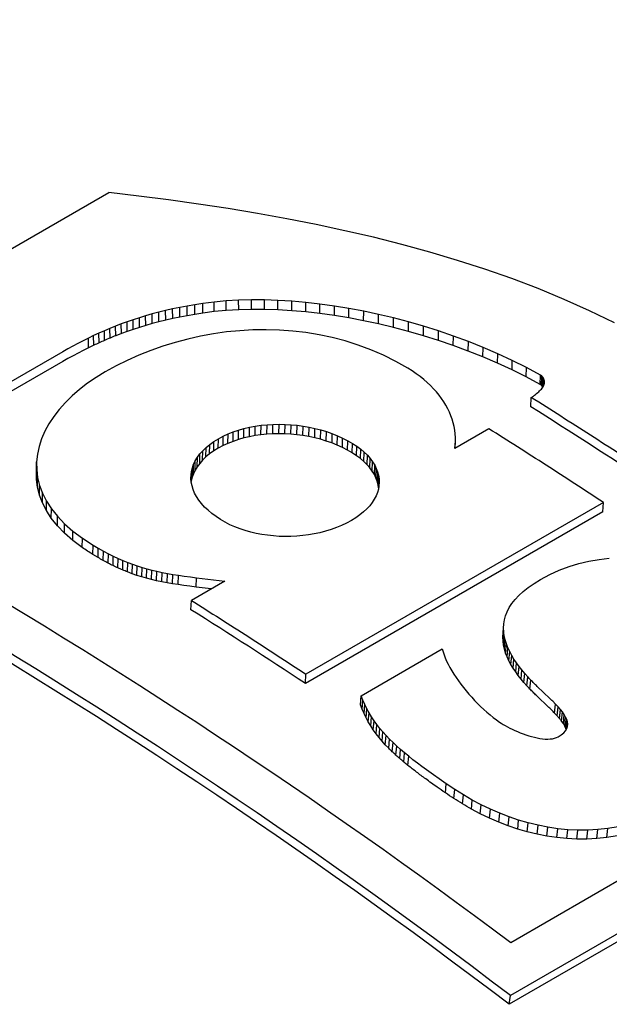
# Model space of a CAD drawing. Header units: millimetres. Extents: x 8 to 564, y 12 to 489.
# Tile 48 of 81: x 478.29 to 480.8, y 210.88 to 215.08. Entities that reach past the tile are written whole.
import ezdxf

# ---------------------------------------------------------------- set-up
doc = ezdxf.new("R2010")
doc.units = ezdxf.units.MM

msp = doc.modelspace()

# ---------------------------------------------------------------- linework, layer by layer
at = {"color": 7, "linetype": 'Continuous', "lineweight": 30}
for p, q in [((477.3399, 213.5729), (478.6685, 214.3399)), ((478.7961, 214.3248), (478.6685, 214.3399)), ((478.9235, 214.3085), (478.7961, 214.3248)), ((479.0504, 214.2908), (478.9235, 214.3085)), ((479.1769, 214.2715), (479.0504, 214.2908)), ((479.3028, 214.2507), (479.1769, 214.2715)), ((479.4278, 214.2282), (479.3028, 214.2507)), ((479.552, 214.2038), (479.4278, 214.2282)), ((479.6752, 214.1775), (479.552, 214.2038)), ((485.7041, 214.2129), (480.3815, 211.1403)), ((479.7973, 214.1492), (479.6752, 214.1775)), ((486.0456, 214.1856), (480.3801, 210.915)), ((479.918, 214.1187), (479.7973, 214.1492)), ((480.0374, 214.086), (479.918, 214.1187)), ((486.0404, 214.1482), (480.3749, 210.8776)), ((480.1553, 214.0509), (480.0374, 214.086)), ((480.2715, 214.0133), (480.1553, 214.0509)), ((480.3859, 213.9731), (480.2715, 214.0133)), ((480.4985, 213.9303), (480.3859, 213.9731)), ((480.609, 213.8846), (480.4985, 213.9303)), ((479.0354, 213.8616), (479.0028, 213.8559)), ((479.0689, 213.8668), (479.0354, 213.8616)), ((479.0357, 213.8206), (479.0354, 213.8616)), ((479.1181, 213.8732), (479.0689, 213.8668)), ((479.0692, 213.8258), (479.0689, 213.8668)), ((479.1691, 213.8778), (479.1181, 213.8732)), ((479.1184, 213.8322), (479.1181, 213.8732)), ((479.222, 213.8809), (479.1691, 213.8778)), ((479.1694, 213.8369), (479.1691, 213.8778)), ((479.2764, 213.8823), (479.222, 213.8809)), ((479.2222, 213.8399), (479.222, 213.8809)), ((479.3324, 213.882), (479.2764, 213.8823)), ((479.2766, 213.8414), (479.2764, 213.8823)), ((479.3897, 213.8802), (479.3324, 213.882)), ((479.3325, 213.8412), (479.3324, 213.882)), ((479.4483, 213.8766), (479.3897, 213.8802)), ((479.3898, 213.8393), (479.3897, 213.8802)), ((479.508, 213.8714), (479.4483, 213.8766)), ((479.4483, 213.8358), (479.4483, 213.8766)), ((479.5079, 213.8306), (479.508, 213.8714)), ((479.5687, 213.8646), (479.508, 213.8714)), ((479.5685, 213.8238), (479.5687, 213.8646)), ((479.6302, 213.856), (479.5687, 213.8646)), ((480.7173, 213.836), (480.609, 213.8846)), ((478.8258, 213.8143), (478.7989, 213.8062)), ((478.8533, 213.8221), (478.8258, 213.8143)), ((478.8263, 213.7732), (478.8258, 213.8143)), ((478.8816, 213.8296), (478.8533, 213.8221)), ((478.8538, 213.7811), (478.8533, 213.8221)), ((478.9107, 213.8368), (478.8816, 213.8296)), ((478.8821, 213.7885), (478.8816, 213.8296)), ((478.9405, 213.8435), (478.9107, 213.8367)), ((478.9111, 213.7957), (478.9107, 213.8368)), ((478.9712, 213.8499), (478.9405, 213.8435)), ((478.9409, 213.8025), (478.9405, 213.8435)), ((479.0028, 213.856), (478.9712, 213.8499)), ((478.9716, 213.8089), (478.9712, 213.8499)), ((479.0032, 213.8149), (478.9716, 213.8089)), ((479.0032, 213.8149), (479.0028, 213.856)), ((479.0357, 213.8206), (479.0032, 213.8149)), ((479.0692, 213.8258), (479.0357, 213.8206)), ((479.1184, 213.8322), (479.0692, 213.8258)), ((479.1694, 213.8369), (479.1184, 213.8322)), ((479.2222, 213.8399), (479.1694, 213.8369)), ((479.2766, 213.8414), (479.2222, 213.8399)), ((479.3325, 213.8412), (479.2766, 213.8414)), ((479.3898, 213.8393), (479.3325, 213.8412)), ((479.4483, 213.8358), (479.3898, 213.8393)), ((479.5079, 213.8306), (479.4483, 213.8358)), ((479.5685, 213.8238), (479.5079, 213.8306)), ((479.63, 213.8153), (479.5685, 213.8238)), ((479.63, 213.8153), (479.6302, 213.856)), ((479.6922, 213.8052), (479.63, 213.8153)), ((479.6924, 213.8459), (479.6302, 213.856)), ((479.6922, 213.8052), (479.6924, 213.8459)), ((479.7553, 213.834), (479.6924, 213.8459)), ((479.7549, 213.7934), (479.7553, 213.834)), ((479.8186, 213.8205), (479.7553, 213.834)), ((479.8182, 213.7799), (479.8186, 213.8205)), ((479.8823, 213.8053), (479.8186, 213.8205)), ((480.8234, 213.7844), (480.7173, 213.836)), ((478.7221, 213.7798), (478.6976, 213.7703)), ((478.7472, 213.7889), (478.7221, 213.7798)), ((478.7226, 213.7386), (478.7221, 213.7798)), ((478.7727, 213.7977), (478.7472, 213.7889)), ((478.7476, 213.7478), (478.7472, 213.7889)), ((478.7989, 213.8062), (478.7727, 213.7977)), ((478.7732, 213.7566), (478.7727, 213.7977)), ((478.7994, 213.7651), (478.7989, 213.8062)), ((478.8263, 213.7732), (478.7994, 213.7651)), ((478.8538, 213.7811), (478.8263, 213.7732)), ((478.8821, 213.7885), (478.8538, 213.7811)), ((478.9111, 213.7957), (478.8821, 213.7885)), ((478.9409, 213.8025), (478.9111, 213.7957)), ((478.9716, 213.8089), (478.9409, 213.8025)), ((479.7549, 213.7934), (479.6922, 213.8052)), ((479.8182, 213.7799), (479.7549, 213.7934)), ((479.8818, 213.7648), (479.8182, 213.7799)), ((479.8818, 213.7648), (479.8823, 213.8053)), ((479.9462, 213.7885), (479.8823, 213.8053)), ((479.9456, 213.748), (479.9462, 213.7885)), ((480.0101, 213.77), (479.9462, 213.7885)), ((478.6269, 213.7404), (478.6041, 213.7298)), ((478.65, 213.7506), (478.6269, 213.7404)), ((478.6274, 213.6992), (478.6269, 213.7404)), ((478.6736, 213.7606), (478.65, 213.7506)), ((478.6506, 213.7095), (478.65, 213.7506)), ((478.6976, 213.7703), (478.6736, 213.7606)), ((478.6741, 213.7195), (478.6736, 213.7606)), ((478.6981, 213.7292), (478.6976, 213.7703)), ((478.7226, 213.7386), (478.6981, 213.7292)), ((478.7476, 213.7478), (478.7226, 213.7386)), ((478.7732, 213.7566), (478.7476, 213.7478)), ((478.7994, 213.7651), (478.7732, 213.7566)), ((479.1149, 213.7375), (479.0599, 213.7274)), ((479.1705, 213.7453), (479.1149, 213.7375)), ((479.2265, 213.7508), (479.1705, 213.7453)), ((479.2828, 213.7541), (479.2265, 213.7508)), ((479.3394, 213.755), (479.2828, 213.7541)), ((479.396, 213.7534), (479.3394, 213.755)), ((479.4526, 213.7494), (479.396, 213.7534)), ((479.5091, 213.7428), (479.4526, 213.7494)), ((479.5654, 213.7336), (479.5091, 213.7428)), ((479.6213, 213.7217), (479.5654, 213.7336)), ((479.9456, 213.748), (479.8818, 213.7648)), ((480.0094, 213.7296), (479.9456, 213.748)), ((480.0094, 213.7296), (480.0101, 213.77)), ((480.074, 213.7498), (480.0101, 213.77)), ((480.0733, 213.7094), (480.074, 213.7498)), ((480.1378, 213.7279), (480.074, 213.7498)), ((478.5374, 213.6966), (478.5156, 213.6851)), ((478.5594, 213.7079), (478.5374, 213.6966)), ((478.5816, 213.719), (478.5594, 213.7079)), ((478.6041, 213.7298), (478.5816, 213.719)), ((478.5821, 213.6779), (478.5816, 213.719)), ((478.6046, 213.6887), (478.6041, 213.7298)), ((478.9519, 213.7011), (478.8992, 213.6848)), ((479.0055, 213.7153), (478.9519, 213.7011)), ((479.0599, 213.7274), (479.0055, 213.7153)), ((479.6767, 213.7071), (479.6213, 213.7217)), ((479.7316, 213.6896), (479.6767, 213.7071)), ((479.7857, 213.6693), (479.7316, 213.6896)), ((480.0733, 213.7094), (480.0094, 213.7296)), ((480.1369, 213.6876), (480.0733, 213.7094)), ((480.1369, 213.6876), (480.1378, 213.7279)), ((480.2012, 213.7044), (480.1378, 213.7279)), ((480.2002, 213.6641), (480.2012, 213.7044)), ((480.2642, 213.6792), (480.2012, 213.7044)), ((478.4726, 213.6612), (477.8435, 213.2988)), ((478.494, 213.6733), (478.4726, 213.6612)), ((478.5156, 213.6851), (478.494, 213.6733)), ((478.538, 213.6555), (478.5162, 213.6439)), ((478.5599, 213.6668), (478.538, 213.6555)), ((478.7969, 213.6464), (478.7476, 213.6244)), ((478.8475, 213.6666), (478.7969, 213.6464)), ((478.8992, 213.6848), (478.8475, 213.6666)), ((479.8391, 213.6461), (479.7857, 213.6693)), ((480.2002, 213.6641), (480.1369, 213.6876)), ((480.2631, 213.639), (480.2002, 213.6641)), ((480.2631, 213.639), (480.2642, 213.6792)), ((480.3266, 213.6523), (480.2642, 213.6792)), ((480.3255, 213.6121), (480.3266, 213.6523)), ((480.3884, 213.6237), (480.3266, 213.6523)), ((478.4731, 213.6201), (477.844, 213.2577)), ((478.4946, 213.6321), (478.4731, 213.6201)), ((478.5162, 213.6439), (478.4946, 213.6321)), ((478.7476, 213.6244), (478.6995, 213.6006)), ((479.8915, 213.6199), (479.8391, 213.6461)), ((479.9429, 213.5906), (479.8915, 213.6199)), ((480.3255, 213.6121), (480.2631, 213.639)), ((480.3871, 213.5836), (480.3255, 213.6121)), ((480.3871, 213.5836), (480.3884, 213.6237)), ((480.4493, 213.5935), (480.3884, 213.6237)), ((478.653, 213.575), (478.6145, 213.5515)), ((478.6995, 213.6006), (478.653, 213.575)), ((479.9611, 213.5791), (479.9429, 213.5906)), ((479.9785, 213.5672), (479.9611, 213.5791)), ((479.9951, 213.555), (479.9785, 213.5672)), ((480.4479, 213.5535), (480.3871, 213.5836)), ((480.4479, 213.5535), (480.4493, 213.5935)), ((480.5092, 213.5616), (480.4493, 213.5935)), ((478.5782, 213.5265), (478.5442, 213.5003)), ((478.6145, 213.5515), (478.5782, 213.5265)), ((480.0107, 213.5425), (479.9951, 213.555)), ((480.0255, 213.5297), (480.0107, 213.5425)), ((480.0395, 213.5166), (480.0255, 213.5297)), ((480.5078, 213.5217), (480.4479, 213.5535)), ((480.5078, 213.5217), (480.5092, 213.5616)), ((480.5139, 213.5572), (480.5092, 213.5616)), ((480.5125, 213.5172), (480.5139, 213.5572)), ((480.5178, 213.5527), (480.5139, 213.5572)), ((480.5163, 213.5128), (480.5178, 213.5527)), ((480.5208, 213.5483), (480.5178, 213.5527)), ((480.5194, 213.512), (480.5208, 213.5483)), ((480.5231, 213.5439), (480.5208, 213.5483)), ((480.522, 213.5169), (480.5231, 213.5439)), ((480.5227, 213.5182), (480.5242, 213.5224)), ((480.5246, 213.5396), (480.5231, 213.5439)), ((480.5239, 213.5216), (480.5246, 213.5396)), ((480.5242, 213.5224), (480.5252, 213.5266)), ((480.5254, 213.5352), (480.5246, 213.5396)), ((480.5251, 213.5261), (480.5254, 213.5352)), ((480.5252, 213.5266), (480.5256, 213.5309)), ((480.5256, 213.5309), (480.5254, 213.5352)), ((478.5442, 213.5003), (478.5127, 213.4729)), ((480.0526, 213.5032), (480.0395, 213.5166)), ((480.0649, 213.4896), (480.0526, 213.5032)), ((480.0763, 213.4757), (480.0649, 213.4896)), ((480.4831, 213.4757), (480.4877, 213.4792)), ((480.4877, 213.4792), (480.4922, 213.4828)), ((480.4922, 213.4828), (480.4966, 213.4865)), ((480.4966, 213.4865), (480.5009, 213.4903)), ((480.5009, 213.4903), (480.5049, 213.4941)), ((480.5049, 213.4941), (480.5087, 213.498)), ((480.5087, 213.498), (480.5122, 213.5019)), ((480.5122, 213.5019), (480.5154, 213.5059)), ((480.5154, 213.5059), (480.5183, 213.51)), ((480.5183, 213.51), (480.5207, 213.5141)), ((480.5207, 213.5141), (480.5227, 213.5182)), ((478.4837, 213.4445), (478.4575, 213.4151)), ((478.5127, 213.4729), (478.4837, 213.4445)), ((480.0868, 213.4616), (480.0763, 213.4757)), ((480.0965, 213.4473), (480.0868, 213.4616)), ((480.1053, 213.4328), (480.0965, 213.4473)), ((480.4678, 213.4257), (480.4693, 213.4655)), ((480.4693, 213.4655), (480.4785, 213.4722)), ((480.4785, 213.4722), (480.4831, 213.4757)), ((478.4575, 213.4151), (478.4341, 213.3848)), ((480.1133, 213.4181), (480.1053, 213.4328)), ((480.1204, 213.4032), (480.1133, 213.4181)), ((480.1266, 213.3882), (480.1204, 213.4032)), ((478.4137, 213.3538), (478.3964, 213.3221)), ((478.4341, 213.3848), (478.4137, 213.3538)), ((480.132, 213.373), (480.1266, 213.3882)), ((480.1365, 213.3578), (480.132, 213.373)), ((480.1401, 213.3424), (480.1365, 213.3578)), ((478.3964, 213.3221), (478.3823, 213.2899)), ((479.1561, 213.3009), (479.1771, 213.3107)), ((479.1765, 213.2702), (479.1771, 213.3107)), ((479.1771, 213.3107), (479.199, 213.3194)), ((479.1983, 213.2789), (479.199, 213.3194)), ((479.199, 213.3194), (479.2216, 213.327)), ((479.2209, 213.2866), (479.2216, 213.327)), ((479.2216, 213.327), (479.2449, 213.3336)), ((479.2442, 213.2932), (479.2449, 213.3336)), ((479.2449, 213.3336), (479.2687, 213.3392)), ((479.268, 213.2988), (479.2687, 213.3392)), ((479.2687, 213.3392), (479.2931, 213.3438)), ((479.2924, 213.3034), (479.2931, 213.3438)), ((479.2931, 213.3438), (479.3179, 213.3473)), ((479.3172, 213.3069), (479.3179, 213.3473)), ((479.3179, 213.3473), (479.3431, 213.3499)), ((479.3423, 213.3095), (479.3431, 213.3499)), ((479.3677, 213.311), (479.3423, 213.3095)), ((479.3431, 213.3499), (479.3685, 213.3514)), ((479.3677, 213.311), (479.3685, 213.3514)), ((479.3933, 213.3116), (479.3677, 213.311)), ((479.3685, 213.3514), (479.3941, 213.3519)), ((479.3933, 213.3116), (479.3941, 213.3519)), ((479.419, 213.3111), (479.3933, 213.3116)), ((479.3941, 213.3519), (479.4198, 213.3514)), ((479.419, 213.3111), (479.4198, 213.3514)), ((479.4448, 213.3096), (479.419, 213.3111)), ((479.4198, 213.3514), (479.4456, 213.35)), ((479.4448, 213.3096), (479.4456, 213.35)), ((479.4456, 213.35), (479.4713, 213.3475)), ((479.4704, 213.3072), (479.4713, 213.3475)), ((479.4713, 213.3475), (479.4969, 213.3441)), ((479.496, 213.3038), (479.4969, 213.3441)), ((479.4969, 213.3441), (479.5222, 213.3396)), ((479.5213, 213.2994), (479.5222, 213.3396)), ((479.5222, 213.3396), (479.5473, 213.3342)), ((479.5463, 213.294), (479.5473, 213.3342)), ((479.5473, 213.3342), (479.572, 213.3279)), ((479.571, 213.2876), (479.572, 213.3279)), ((479.572, 213.3279), (479.5962, 213.3206)), ((479.5952, 213.2803), (479.5962, 213.3206)), ((479.5962, 213.3206), (479.6199, 213.3123)), ((479.6199, 213.3123), (479.6189, 213.2721)), ((479.6199, 213.3123), (479.643, 213.303)), ((480.1429, 213.3269), (480.1401, 213.3424)), ((480.1448, 213.3114), (480.1429, 213.3269)), ((480.2885, 213.3325), (480.1437, 213.2489)), ((480.1458, 213.2958), (480.1448, 213.3114)), ((478.3823, 213.2899), (478.3717, 213.2572)), ((479.099, 213.2656), (479.1166, 213.2781)), ((479.116, 213.2377), (479.1166, 213.2781)), ((479.1166, 213.2781), (479.136, 213.2901)), ((479.1353, 213.2497), (479.136, 213.2901)), ((479.136, 213.2901), (479.1561, 213.3009)), ((479.1555, 213.2605), (479.1561, 213.3009)), ((479.1765, 213.2702), (479.1555, 213.2605)), ((479.1983, 213.2789), (479.1765, 213.2702)), ((479.2209, 213.2866), (479.1983, 213.2789)), ((479.2442, 213.2932), (479.2209, 213.2866)), ((479.268, 213.2988), (479.2442, 213.2932)), ((479.2924, 213.3034), (479.268, 213.2988)), ((479.3172, 213.3069), (479.2924, 213.3034)), ((479.3423, 213.3095), (479.3172, 213.3069)), ((479.4704, 213.3072), (479.4448, 213.3096)), ((479.496, 213.3038), (479.4704, 213.3072)), ((479.5213, 213.2994), (479.496, 213.3038)), ((479.5463, 213.294), (479.5213, 213.2994)), ((479.571, 213.2876), (479.5463, 213.294)), ((479.5952, 213.2803), (479.571, 213.2876)), ((479.6189, 213.2721), (479.5952, 213.2803)), ((479.6419, 213.2628), (479.6189, 213.2721)), ((479.6419, 213.2628), (479.643, 213.303)), ((479.643, 213.303), (479.6654, 213.2928)), ((479.6643, 213.2527), (479.6654, 213.2928)), ((479.6654, 213.2928), (479.687, 213.2817)), ((479.6859, 213.2416), (479.687, 213.2817)), ((479.687, 213.2817), (479.7076, 213.2696)), ((479.7064, 213.2294), (479.7076, 213.2696)), ((479.7076, 213.2696), (479.726, 213.2577)), ((480.1448, 213.2495), (480.146, 213.2802)), ((480.1452, 213.2645), (480.146, 213.2802)), ((480.146, 213.2802), (480.1458, 213.2958)), ((478.3717, 213.2572), (478.3645, 213.2242)), ((479.0568, 213.2251), (479.0691, 213.239)), ((479.0684, 213.1985), (479.0691, 213.239)), ((479.0691, 213.239), (479.0832, 213.2525)), ((479.0825, 213.2121), (479.0832, 213.2525)), ((479.0832, 213.2525), (479.099, 213.2656)), ((479.0984, 213.2251), (479.099, 213.2656)), ((479.116, 213.2377), (479.0984, 213.2251)), ((479.1353, 213.2497), (479.116, 213.2377)), ((479.1555, 213.2605), (479.1353, 213.2497)), ((479.6643, 213.2527), (479.6419, 213.2628)), ((479.6859, 213.2416), (479.6643, 213.2527)), ((479.7064, 213.2294), (479.6859, 213.2416)), ((479.7248, 213.2176), (479.7064, 213.2294)), ((479.7248, 213.2176), (479.726, 213.2577)), ((479.726, 213.2577), (479.7426, 213.2453)), ((479.7413, 213.2052), (479.7426, 213.2453)), ((479.7426, 213.2453), (479.7576, 213.2324)), ((479.7563, 213.1924), (479.7576, 213.2324)), ((479.7576, 213.2324), (479.771, 213.2192)), ((480.1437, 213.2489), (480.1452, 213.2645)), ((478.3609, 213.1501), (478.361, 213.1909)), ((478.3645, 213.2242), (478.361, 213.1909)), ((478.361, 213.1909), (478.3613, 213.1575)), ((479.0302, 213.1813), (479.0373, 213.1961)), ((479.0366, 213.1557), (479.0373, 213.1961)), ((479.0373, 213.1961), (479.0462, 213.2108)), ((479.0455, 213.1703), (479.0462, 213.2108)), ((479.0561, 213.1846), (479.0455, 213.1703)), ((479.0462, 213.2108), (479.0568, 213.2251)), ((479.0561, 213.1846), (479.0568, 213.2251)), ((479.0684, 213.1985), (479.0561, 213.1846)), ((479.0825, 213.2121), (479.0684, 213.1985)), ((479.0984, 213.2251), (479.0825, 213.2121)), ((479.7413, 213.2052), (479.7248, 213.2176)), ((479.7563, 213.1924), (479.7413, 213.2052)), ((479.7697, 213.1791), (479.7563, 213.1924)), ((479.7697, 213.1791), (479.771, 213.2192)), ((479.771, 213.2192), (479.7829, 213.2056)), ((479.7815, 213.1655), (479.7829, 213.2056)), ((479.7829, 213.2056), (479.7931, 213.1917)), ((479.7918, 213.1517), (479.7931, 213.1917)), ((479.7931, 213.1917), (479.8018, 213.1775)), ((478.3611, 213.1167), (478.3609, 213.1501)), ((478.3611, 213.1167), (478.3613, 213.1575)), ((478.3613, 213.1575), (478.3655, 213.124)), ((479.0191, 213.1355), (479.0211, 213.1509)), ((479.0204, 213.1105), (479.0211, 213.1509)), ((479.0211, 213.1509), (479.0248, 213.1661)), ((479.0241, 213.1258), (479.0248, 213.1662)), ((479.0248, 213.1661), (479.0302, 213.1813)), ((479.0295, 213.1409), (479.0302, 213.1813)), ((479.0366, 213.1557), (479.0295, 213.1409)), ((479.0455, 213.1703), (479.0366, 213.1557)), ((479.7815, 213.1655), (479.7697, 213.1791)), ((479.7918, 213.1517), (479.7815, 213.1655)), ((479.8004, 213.1375), (479.7918, 213.1517)), ((479.8004, 213.1375), (479.8018, 213.1775)), ((479.8018, 213.1775), (479.8089, 213.1631)), ((479.8074, 213.1231), (479.8089, 213.1631)), ((479.8089, 213.1631), (479.8143, 213.1486)), ((479.8129, 213.1086), (479.8143, 213.1486)), ((479.8143, 213.1486), (479.8182, 213.1339)), ((478.3653, 213.0833), (478.3611, 213.1167)), ((478.3653, 213.0833), (478.3655, 213.124)), ((478.3655, 213.124), (478.3738, 213.0906)), ((479.0187, 213.1143), (479.0191, 213.1355)), ((479.0188, 213.12), (479.0191, 213.1355)), ((479.0202, 213.1044), (479.0188, 213.12)), ((479.0204, 213.1105), (479.02, 213.1075)), ((479.0233, 213.0889), (479.0202, 213.1044)), ((479.0241, 213.1258), (479.0204, 213.1105)), ((479.0295, 213.1409), (479.0241, 213.1258)), ((479.8074, 213.1231), (479.8004, 213.1375)), ((479.8129, 213.1086), (479.8074, 213.1231)), ((479.8167, 213.094), (479.8129, 213.1086)), ((479.8167, 213.094), (479.8182, 213.1339)), ((479.8182, 213.1339), (479.8205, 213.1192)), ((479.8191, 213.0836), (479.8205, 213.1192)), ((479.8211, 213.1044), (479.8202, 213.0896)), ((479.8203, 213.0821), (479.8211, 213.1044)), ((479.8205, 213.1192), (479.8211, 213.1044)), ((478.3735, 213.0499), (478.3653, 213.0833)), ((478.3735, 213.0499), (478.3738, 213.0906)), ((478.3738, 213.0906), (478.3862, 213.0573)), ((479.0281, 213.0735), (479.0233, 213.0889)), ((479.0345, 213.0581), (479.0281, 213.0735)), ((479.8134, 213.0604), (479.8076, 213.0459)), ((479.8176, 213.0749), (479.8134, 213.0604)), ((479.8187, 213.0811), (479.8167, 213.094)), ((479.8202, 213.0896), (479.8176, 213.0749)), ((478.3859, 213.0166), (478.3735, 213.0499)), ((478.3859, 213.0166), (478.3862, 213.0573)), ((478.4025, 212.9836), (478.3859, 213.0166)), ((478.3862, 213.0573), (478.403, 213.0242)), ((478.4025, 212.9836), (478.403, 213.0242)), ((478.403, 213.0242), (478.4242, 212.9915)), ((479.0426, 213.0429), (479.0345, 213.0581)), ((479.0524, 213.0279), (479.0426, 213.0429)), ((479.0638, 213.0132), (479.0524, 213.0279)), ((480.777, 213.0178), (479.509, 212.2857)), ((479.7912, 213.0177), (479.7805, 213.004)), ((479.8002, 213.0317), (479.7912, 213.0177)), ((479.8076, 213.0459), (479.8002, 213.0317)), ((480.7745, 212.9785), (480.777, 213.0178)), ((478.4237, 212.951), (478.4025, 212.9836)), ((478.4237, 212.951), (478.4242, 212.9915)), ((478.4242, 212.9915), (478.45, 212.9593)), ((479.0768, 212.9987), (479.0638, 213.0132)), ((479.0915, 212.9846), (479.0768, 212.9987)), ((479.1077, 212.9709), (479.0915, 212.9846)), ((480.7745, 212.9785), (479.5065, 212.2465)), ((479.7543, 212.9776), (479.7388, 212.965)), ((479.7682, 212.9906), (479.7543, 212.9776)), ((479.7805, 213.004), (479.7682, 212.9906)), ((478.4494, 212.9187), (478.4237, 212.951)), ((478.4494, 212.9187), (478.45, 212.9593)), ((478.45, 212.9593), (478.4805, 212.9275)), ((479.1256, 212.9576), (479.1077, 212.9709)), ((479.1452, 212.9449), (479.1256, 212.9576)), ((479.1646, 212.9336), (479.1452, 212.9449)), ((479.1849, 212.9234), (479.1646, 212.9336)), ((479.7028, 212.9413), (479.6821, 212.9301)), ((479.7216, 212.9529), (479.7028, 212.9413)), ((479.7388, 212.965), (479.7216, 212.9529)), ((478.4798, 212.8871), (478.4494, 212.9187)), ((478.4798, 212.8871), (478.4805, 212.9275)), ((478.4805, 212.9275), (478.5158, 212.8964)), ((478.5151, 212.856), (478.5158, 212.8964)), ((478.5158, 212.8964), (478.5562, 212.866)), ((479.2061, 212.914), (479.1849, 212.9234)), ((479.2279, 212.9056), (479.2061, 212.914)), ((479.2504, 212.8982), (479.2279, 212.9056)), ((479.2735, 212.8917), (479.2504, 212.8982)), ((479.2972, 212.8862), (479.2735, 212.8917)), ((479.5924, 212.8954), (479.5686, 212.8892)), ((479.6157, 212.9026), (479.5924, 212.8954)), ((479.6385, 212.9107), (479.6157, 212.9026)), ((479.6607, 212.9199), (479.6385, 212.9107)), ((479.6821, 212.9301), (479.6607, 212.9199)), ((478.5151, 212.856), (478.4798, 212.8871)), ((478.5554, 212.8257), (478.5151, 212.856)), ((478.5554, 212.8257), (478.5562, 212.866)), ((478.5562, 212.866), (478.6016, 212.8365)), ((479.3212, 212.8816), (479.2972, 212.8862)), ((479.3456, 212.878), (479.3212, 212.8816)), ((479.3702, 212.8753), (479.3456, 212.878)), ((479.3951, 212.8736), (479.3702, 212.8753)), ((479.4201, 212.8729), (479.3951, 212.8736)), ((479.4452, 212.8732), (479.4201, 212.8729)), ((479.4702, 212.8744), (479.4452, 212.8732)), ((479.4952, 212.8766), (479.4702, 212.8744)), ((479.5199, 212.8798), (479.4952, 212.8766)), ((479.5444, 212.884), (479.5199, 212.8798)), ((479.5686, 212.8892), (479.5444, 212.884)), ((478.6008, 212.7962), (478.6016, 212.8365)), ((478.6016, 212.8365), (478.624, 212.8232)), ((478.6231, 212.7829), (478.624, 212.8232)), ((478.624, 212.8232), (478.6457, 212.8109)), ((478.6448, 212.7707), (478.6457, 212.8109)), ((478.6457, 212.8109), (478.667, 212.7995)), ((478.6231, 212.7829), (478.6008, 212.7962)), ((478.6661, 212.7593), (478.667, 212.7995)), ((478.667, 212.7995), (478.688, 212.789)), ((478.6869, 212.7488), (478.688, 212.789)), ((478.688, 212.789), (478.7086, 212.7792)), ((478.7075, 212.739), (478.7086, 212.7792)), ((478.7086, 212.7792), (478.729, 212.7703)), ((478.7279, 212.7301), (478.729, 212.7703)), ((478.729, 212.7703), (478.7493, 212.762)), ((480.6723, 212.7572), (480.715, 212.7675)), ((480.715, 212.7675), (480.7581, 212.7751)), ((480.7581, 212.7751), (480.8017, 212.7803)), ((478.7482, 212.7218), (478.7493, 212.762)), ((478.7493, 212.762), (478.7696, 212.7544)), ((478.7685, 212.7142), (478.7696, 212.7544)), ((478.7696, 212.7544), (478.7899, 212.7474)), ((478.7888, 212.7073), (478.7899, 212.7474)), ((478.7899, 212.7474), (478.8104, 212.7409)), ((478.8092, 212.7008), (478.8104, 212.7409)), ((478.8104, 212.7409), (478.8312, 212.735)), ((478.8299, 212.6949), (478.8312, 212.735)), ((478.8312, 212.735), (478.8522, 212.7296)), ((478.8509, 212.6895), (478.8522, 212.7296)), ((478.8522, 212.7296), (478.8737, 212.7246)), ((478.8724, 212.6845), (478.8737, 212.7246)), ((478.8737, 212.7246), (478.8956, 212.7199)), ((480.548, 212.7104), (480.5887, 212.7288)), ((480.5887, 212.7288), (480.6302, 212.7444)), ((480.6302, 212.7444), (480.6723, 212.7572)), ((478.7685, 212.7142), (478.7482, 212.7218)), ((478.7888, 212.7073), (478.7685, 212.7142)), ((478.8092, 212.7008), (478.7888, 212.7073)), ((478.8299, 212.6949), (478.8092, 212.7008)), ((478.8509, 212.6895), (478.8299, 212.6949)), ((478.8724, 212.6845), (478.8509, 212.6895)), ((478.8943, 212.6799), (478.8724, 212.6845)), ((478.8943, 212.6799), (478.8956, 212.7199)), ((478.8956, 212.7199), (478.9182, 212.7156)), ((478.9169, 212.6756), (478.9182, 212.7156)), ((478.9182, 212.7156), (478.9415, 212.7115)), ((478.9401, 212.6715), (478.9415, 212.7115)), ((478.9415, 212.7115), (478.9655, 212.7077)), ((478.9641, 212.6677), (478.9655, 212.7077)), ((478.9655, 212.7077), (478.9904, 212.704)), ((478.9904, 212.704), (479.0162, 212.7004)), ((479.0162, 212.7004), (479.0431, 212.6969)), ((479.1627, 212.6826), (479.0205, 212.6005)), ((479.0416, 212.657), (479.0431, 212.6969)), ((479.0431, 212.6969), (479.1627, 212.6826)), ((480.481, 212.6725), (480.5082, 212.6892)), ((480.5082, 212.6892), (480.548, 212.7104)), ((478.9169, 212.6756), (478.8943, 212.6799)), ((478.9401, 212.6715), (478.9169, 212.6756)), ((478.9641, 212.6677), (478.9401, 212.6715)), ((478.9889, 212.664), (478.9641, 212.6677)), ((479.0147, 212.6605), (478.9889, 212.664)), ((479.0416, 212.657), (479.0147, 212.6605)), ((479.1052, 212.6494), (479.0416, 212.657)), ((480.4165, 212.6215), (480.4352, 212.6386)), ((480.4352, 212.6386), (480.4567, 212.6556)), ((480.4567, 212.6556), (480.481, 212.6725)), ((479.0189, 212.5607), (479.0205, 212.6005)), ((480.3867, 212.5869), (480.4003, 212.6042)), ((480.4003, 212.6042), (480.4165, 212.6215)), ((480.3664, 212.5522), (480.3754, 212.5696)), ((480.3754, 212.5696), (480.3867, 212.5869)), ((480.352, 212.5001), (480.3549, 212.5174)), ((480.3549, 212.5174), (480.3596, 212.5348)), ((480.3596, 212.5348), (480.3664, 212.5522)), ((480.3481, 212.4438), (480.351, 212.4828)), ((480.3491, 212.4611), (480.352, 212.5001)), ((480.351, 212.4828), (480.352, 212.5001)), ((480.3518, 212.4656), (480.351, 212.4828)), ((480.3481, 212.4438), (480.3491, 212.4611)), ((480.3488, 212.4266), (480.3481, 212.4438)), ((480.3488, 212.4266), (480.3518, 212.4656)), ((480.3511, 212.4096), (480.3541, 212.4485)), ((480.3541, 212.4485), (480.3518, 212.4656)), ((480.3579, 212.4316), (480.3541, 212.4485)), ((480.3549, 212.3926), (480.3579, 212.4316)), ((480.3631, 212.4148), (480.3579, 212.4316)), ((479.7441, 212.1939), (480.0896, 212.3933)), ((480.0896, 212.3933), (480.0931, 212.3809)), ((480.3511, 212.4096), (480.3488, 212.4266)), ((480.3549, 212.3926), (480.3511, 212.4096)), ((480.3601, 212.3759), (480.3549, 212.3926)), ((480.3601, 212.3759), (480.3631, 212.4148)), ((480.3696, 212.3982), (480.3631, 212.4148)), ((480.3665, 212.3593), (480.3696, 212.3982)), ((480.3772, 212.3818), (480.3696, 212.3982)), ((480.0931, 212.3809), (480.0974, 212.3682)), ((480.0974, 212.3682), (480.1026, 212.3551)), ((480.1026, 212.3551), (480.1086, 212.3417)), ((480.3665, 212.3593), (480.3601, 212.3759)), ((480.3741, 212.3429), (480.3665, 212.3593)), ((480.3741, 212.3429), (480.3772, 212.3818)), ((480.3859, 212.3656), (480.3772, 212.3818)), ((480.3828, 212.3268), (480.3859, 212.3656)), ((480.3955, 212.3497), (480.3859, 212.3656)), ((480.3923, 212.3109), (480.3955, 212.3497)), ((480.4059, 212.3341), (480.3955, 212.3497)), ((480.1086, 212.3417), (480.1153, 212.328)), ((480.1153, 212.328), (480.1228, 212.3141)), ((480.1228, 212.3141), (480.1309, 212.3001)), ((480.3828, 212.3268), (480.3741, 212.3429)), ((480.3923, 212.3109), (480.3828, 212.3268)), ((480.4028, 212.2952), (480.3923, 212.3109)), ((480.4028, 212.2952), (480.4059, 212.3341)), ((480.4171, 212.3187), (480.4059, 212.3341)), ((480.4139, 212.2799), (480.4171, 212.3187)), ((480.4289, 212.3037), (480.4171, 212.3187)), ((480.4256, 212.265), (480.4289, 212.3037)), ((480.4411, 212.2891), (480.4289, 212.3037)), ((479.5065, 212.2465), (479.509, 212.2857)), ((480.1309, 212.3001), (480.1396, 212.286)), ((480.1396, 212.286), (480.149, 212.2717)), ((480.149, 212.2717), (480.1589, 212.2575)), ((480.4139, 212.2799), (480.4028, 212.2952)), ((480.4256, 212.265), (480.4139, 212.2799)), ((480.4378, 212.2503), (480.4256, 212.265)), ((480.4378, 212.2503), (480.4411, 212.2891)), ((480.4539, 212.2748), (480.4411, 212.2891)), ((480.4505, 212.2361), (480.4539, 212.2748)), ((480.4637, 212.222), (480.4671, 212.2608)), ((480.1589, 212.2575), (480.1693, 212.2433)), ((480.1693, 212.2433), (480.1803, 212.2291)), ((480.1803, 212.2291), (480.1916, 212.215)), ((480.4505, 212.2361), (480.4378, 212.2503)), ((480.5481, 212.1824), (480.4943, 212.2336)), ((479.7413, 212.1549), (479.7441, 212.1939)), ((479.7513, 212.1748), (479.7441, 212.1939)), ((480.1916, 212.215), (480.2033, 212.2011)), ((480.2033, 212.2011), (480.2154, 212.1874)), ((480.2154, 212.1874), (480.2279, 212.174)), ((480.5446, 212.1438), (480.4909, 212.1949)), ((479.7485, 212.1358), (479.7413, 212.1549)), ((479.7485, 212.1358), (479.7513, 212.1748)), ((479.7565, 212.1173), (479.7485, 212.1358)), ((479.7594, 212.1563), (479.7513, 212.1748)), ((479.7565, 212.1173), (479.7594, 212.1563)), ((479.7682, 212.1383), (479.7594, 212.1563)), ((479.7652, 212.0993), (479.7682, 212.1383)), ((479.7777, 212.1207), (479.7682, 212.1383)), ((480.2279, 212.174), (480.2406, 212.1609)), ((480.2406, 212.1609), (480.2535, 212.1481)), ((480.2535, 212.1481), (480.2666, 212.1357)), ((480.2666, 212.1357), (480.2799, 212.1237)), ((480.5723, 212.1585), (480.5605, 212.1703)), ((480.5687, 212.1199), (480.5723, 212.1585)), ((480.5832, 212.1469), (480.5723, 212.1585)), ((480.5796, 212.1083), (480.5832, 212.1469)), ((480.5932, 212.1355), (480.5832, 212.1469)), ((480.5896, 212.097), (480.5932, 212.1355)), ((480.602, 212.1244), (480.5932, 212.1355)), ((479.7652, 212.0993), (479.7565, 212.1173)), ((479.7748, 212.0818), (479.7652, 212.0993)), ((479.7748, 212.0818), (479.7777, 212.1207)), ((479.788, 212.1036), (479.7777, 212.1207)), ((479.785, 212.0647), (479.788, 212.1036)), ((479.7991, 212.087), (479.788, 212.1036)), ((480.2799, 212.1237), (480.2934, 212.1123)), ((480.2934, 212.1123), (480.3069, 212.1013)), ((480.3069, 212.1013), (480.3204, 212.091)), ((480.5984, 212.0859), (480.602, 212.1244)), ((480.6096, 212.1136), (480.602, 212.1244)), ((480.6059, 212.0751), (480.6096, 212.1136)), ((480.6158, 212.103), (480.6096, 212.1136)), ((480.6121, 212.0646), (480.6158, 212.103)), ((480.6204, 212.0927), (480.6158, 212.103)), ((480.6167, 212.0542), (480.6204, 212.0927)), ((480.6233, 212.0826), (480.6204, 212.0927)), ((479.785, 212.0647), (479.7748, 212.0818)), ((479.7961, 212.048), (479.785, 212.0647)), ((479.7961, 212.048), (479.7991, 212.087)), ((479.8109, 212.0707), (479.7991, 212.087)), ((479.8078, 212.0318), (479.8109, 212.0707)), ((479.8234, 212.0547), (479.8109, 212.0707)), ((479.8203, 212.0158), (479.8234, 212.0547)), ((479.8365, 212.0391), (479.8234, 212.0547)), ((480.3204, 212.091), (480.3339, 212.0813)), ((480.3339, 212.0813), (480.3413, 212.0764)), ((480.3413, 212.0764), (480.3494, 212.0714)), ((480.3494, 212.0714), (480.3582, 212.0663)), ((480.3582, 212.0663), (480.3677, 212.0611)), ((480.3677, 212.0611), (480.3778, 212.0559)), ((480.3778, 212.0559), (480.3883, 212.0508)), ((480.3883, 212.0508), (480.3993, 212.0457)), ((480.6059, 212.0751), (480.5984, 212.0859)), ((480.6121, 212.0646), (480.6059, 212.0751)), ((480.6167, 212.0542), (480.6121, 212.0646)), ((480.6152, 212.0447), (480.6205, 212.0538)), ((480.618, 212.0496), (480.6167, 212.0542)), ((480.6205, 212.0538), (480.6235, 212.0632)), ((480.6206, 212.054), (480.6233, 212.0826)), ((480.6244, 212.0728), (480.6233, 212.0826)), ((480.6235, 212.0632), (480.6244, 212.0728)), ((480.6235, 212.063), (480.6244, 212.0728)), ((479.8078, 212.0318), (479.7961, 212.048)), ((479.8203, 212.0158), (479.8078, 212.0318)), ((479.8334, 212.0002), (479.8203, 212.0158)), ((479.8334, 212.0002), (479.8365, 212.0391)), ((479.8504, 212.0237), (479.8365, 212.0391)), ((479.8472, 211.9849), (479.8504, 212.0237)), ((479.8649, 212.0086), (479.8504, 212.0237)), ((479.8617, 211.9698), (479.8649, 212.0086)), ((479.8801, 211.9937), (479.8649, 212.0086)), ((480.3993, 212.0457), (480.4107, 212.0408)), ((480.4107, 212.0408), (480.4223, 212.036)), ((480.4223, 212.036), (480.4342, 212.0315)), ((480.4342, 212.0315), (480.4462, 212.0273)), ((480.4462, 212.0273), (480.4583, 212.0233)), ((480.4583, 212.0233), (480.4705, 212.0198)), ((480.4705, 212.0198), (480.4825, 212.0167)), ((480.4825, 212.0167), (480.4944, 212.014)), ((480.4944, 212.014), (480.5062, 212.0118)), ((480.5062, 212.0118), (480.5176, 212.0102)), ((480.5176, 212.0102), (480.5287, 212.0092)), ((480.5287, 212.0092), (480.5394, 212.0089)), ((480.5394, 212.0089), (480.5497, 212.0093)), ((480.5497, 212.0093), (480.5593, 212.0104)), ((480.5593, 212.0104), (480.5684, 212.0123)), ((480.5684, 212.0123), (480.5767, 212.0151)), ((480.5767, 212.0151), (480.5843, 212.0188)), ((480.5843, 212.0188), (480.5972, 212.0272)), ((480.5972, 212.0272), (480.6075, 212.0358)), ((480.6075, 212.0358), (480.6152, 212.0447)), ((479.8472, 211.9849), (479.8334, 212.0002)), ((479.8617, 211.9698), (479.8472, 211.9849)), ((479.8768, 211.9549), (479.8801, 211.9937)), ((479.8959, 211.9789), (479.8801, 211.9937)), ((479.8926, 211.9401), (479.8959, 211.9789)), ((479.9123, 211.9643), (479.8959, 211.9789)), ((479.909, 211.9256), (479.9123, 211.9643)), ((479.9293, 211.9498), (479.9123, 211.9643)), ((479.926, 211.9111), (479.9293, 211.9498)), ((479.9469, 211.9353), (479.9293, 211.9498)), ((479.9435, 211.8966), (479.9469, 211.9353)), ((479.9651, 211.9209), (479.9469, 211.9353)), ((479.9838, 211.9065), (479.9651, 211.9209)), ((480.003, 211.892), (479.9838, 211.9065)), ((480.0228, 211.8775), (480.003, 211.892)), ((480.1069, 211.8179), (480.0228, 211.8775)), ((480.1032, 211.7794), (480.1069, 211.8179)), ((480.143, 211.7935), (480.1069, 211.8179)), ((480.1393, 211.7551), (480.143, 211.7935)), ((480.18, 211.7705), (480.143, 211.7935)), ((480.1762, 211.7321), (480.18, 211.7705)), ((480.2176, 211.7488), (480.18, 211.7705)), ((480.2138, 211.7105), (480.2176, 211.7488)), ((480.256, 211.7286), (480.2176, 211.7488)), ((480.2521, 211.6903), (480.256, 211.7286)), ((480.295, 211.7098), (480.256, 211.7286)), ((480.2521, 211.6903), (480.2138, 211.7105)), ((480.291, 211.6716), (480.2521, 211.6903)), ((480.291, 211.6716), (480.295, 211.7098)), ((480.3346, 211.6927), (480.295, 211.7098)), ((480.3306, 211.6544), (480.3346, 211.6927)), ((480.3748, 211.6771), (480.3346, 211.6927)), ((480.3707, 211.6389), (480.3748, 211.6771)), ((480.4154, 211.6633), (480.3748, 211.6771)), ((480.3306, 211.6544), (480.291, 211.6716)), ((480.3707, 211.6389), (480.3306, 211.6544)), ((480.4113, 211.6252), (480.3707, 211.6389)), ((480.4113, 211.6252), (480.4154, 211.6633)), ((480.4565, 211.6513), (480.4154, 211.6633)), ((480.4523, 211.6132), (480.4565, 211.6513)), ((480.498, 211.6411), (480.4565, 211.6513)), ((480.4938, 211.603), (480.498, 211.6411)), ((480.5399, 211.6328), (480.498, 211.6411)), ((480.5356, 211.5948), (480.5399, 211.6328)), ((480.5821, 211.6265), (480.5399, 211.6328)), ((480.8392, 211.6344), (480.7961, 211.6273)), ((480.4523, 211.6132), (480.4113, 211.6252)), ((480.4938, 211.603), (480.4523, 211.6132)), ((480.5356, 211.5948), (480.4938, 211.603)), ((480.5778, 211.5885), (480.5356, 211.5948)), ((480.5778, 211.5885), (480.5821, 211.6265)), ((480.6202, 211.5843), (480.5778, 211.5885)), ((480.6246, 211.6223), (480.5821, 211.6265)), ((480.6202, 211.5843), (480.6246, 211.6223)), ((480.6672, 211.6202), (480.6246, 211.6223)), ((480.6628, 211.5822), (480.6672, 211.6202)), ((480.7101, 211.6203), (480.6672, 211.6202)), ((480.7056, 211.5824), (480.7101, 211.6203)), ((480.7531, 211.6227), (480.7101, 211.6203)), ((480.7486, 211.5847), (480.7531, 211.6227)), ((480.7916, 211.5895), (480.7486, 211.5847)), ((480.7961, 211.6273), (480.7531, 211.6227)), ((480.7916, 211.5895), (480.7961, 211.6273)), ((480.8347, 211.5966), (480.7916, 211.5895)), ((480.6628, 211.5822), (480.6202, 211.5843)), ((480.7056, 211.5824), (480.6628, 211.5822)), ((480.7486, 211.5847), (480.7056, 211.5824)), ((480.3749, 210.8776), (480.3801, 210.915))]:
    msp.add_line(p, q, dxfattribs=at)
for centre, radius, start, end in [((470.4901, 193.7705), 25.6661, 52.69406, 67.31132), ((470.2905, 193.651), 25.6977, 53.14423, 66.86115), ((470.3215, 193.6664), 25.6335, 53.21089, 66.86339), ((464.9917, 190.6194), 25.6507, 53.13159, 66.87379), ((464.8246, 190.4999), 25.6661, 52.69406, 67.31132), ((464.8479, 190.4999), 25.6191, 52.69406, 67.31132), ((465.6113, 189.7853), 27.9209, 56.62393, 57.85331), ((464.1215, 188.9085), 27.9527, 56.60616, 57.79504)]:
    msp.add_arc(centre, radius, start, end, dxfattribs=at)
for centre, major_axis, ratio, start_param, end_param in [((478.8757, 191.2602), (226.9491, 109.9769), 0.080559, 1.532972, 1.533071), ((478.8963, 191.2721), (190.6189, 89.1462), 0.097175, 1.526791, 1.526911), ((478.9168, 191.2839), (163.571, 73.6699), 0.114732, 1.520794, 1.520935), ((478.9373, 191.2957), (142.7957, 61.8082), 0.133134, 1.515073, 1.515238), ((478.9577, 191.3075), (126.4409, 52.4899), 0.152273, 1.509715, 1.509905), ((478.8551, 191.2483), (277.7851, 139.18), 0.064968, 1.539239, 1.539319), ((479.7173, 191.746), (-9.7918, 25.7294), 0.45025, 5.529013, 5.529322), ((479.716, 191.7453), (-8.4208, 26.488), 0.39205, 5.541945, 5.542232), ((479.7143, 191.7443), (-7.0308, 27.2755), 0.328478, 5.54717, 5.547342), ((478.1268, 190.8279), (-12.8694, 24.0304), 0.555923, 5.4909, 5.493347), ((478.1253, 190.827), (-14.4445, 23.1192), 0.598194, 5.450068, 5.451155), ((478.1261, 190.8274), (-15.1056, 22.7208), 0.613208, 5.431135, 5.43217), ((478.1274, 190.8282), (-15.8724, 22.244), 0.628835, 5.408305, 5.409292), ((478.1293, 190.8293), (-16.7568, 21.6719), 0.644673, 5.380875, 5.381819), ((478.1317, 190.8307), (-17.7674, 20.9858), 0.66017, 5.348196, 5.349101), ((478.1346, 190.8324), (-18.9058, 20.1667), 0.674635, 5.309822, 5.310692), ((478.6438, 191.1263), (-9.3601, 26.0172), 0.447326, 5.483471, 5.484362), ((478.6399, 191.1241), (-9.7303, 25.8149), 0.461137, 5.477925, 5.478812), ((478.6438, 191.1263), (-9.3429, 25.9695), 0.447326, 5.483471, 5.484362), ((478.6399, 191.1241), (-9.7125, 25.7676), 0.461137, 5.477925, 5.478812), ((478.6364, 191.1221), (-10.0228, 25.6554), 0.471755, 5.473021, 5.4739), ((478.6364, 191.1221), (-10.0045, 25.6084), 0.471755, 5.473021, 5.4739), ((478.6222, 191.1139), (-10.1349, 25.594), 0.47658, 5.467357, 5.468148), ((478.6222, 191.1139), (-10.1164, 25.5472), 0.47658, 5.467357, 5.468148), ((478.6195, 191.1123), (-9.8222, 25.7073), 0.466486, 5.470851, 5.471615), ((478.6166, 191.1106), (-9.4027, 25.936), 0.451595, 5.475676, 5.476409), ((478.6134, 191.1088), (-8.8461, 26.2405), 0.431038, 5.481393, 5.482092), ((478.61, 191.1068), (-8.1367, 26.6316), 0.403665, 5.487273, 5.487935), ((478.1134, 190.8201), (-9.9385, 25.6447), 0.46832, 5.478518, 5.479495), ((478.1097, 190.818), (-10.4017, 25.3923), 0.484715, 5.470673, 5.471657), ((478.1066, 190.8162), (-10.8452, 25.1504), 0.499698, 5.462433, 5.463425), ((478.104, 190.8147), (-11.2659, 24.9203), 0.513251, 5.453972, 5.454974), ((478.1017, 190.8134), (-11.6607, 24.7035), 0.525383, 5.445473, 5.446485), ((478.0999, 190.8123), (-12.0264, 24.5016), 0.536115, 5.437114, 5.438137), ((478.0984, 190.8114), (-12.3601, 24.3161), 0.545488, 5.429063, 5.430099), ((478.0972, 190.8108), (-12.6593, 24.1487), 0.553552, 5.421476, 5.422526), ((478.0963, 190.8102), (-12.9219, 24.0007), 0.560369, 5.414491, 5.415555), ((478.0947, 190.8093), (-14.1012, 23.322), 0.58797, 5.379681, 5.381526), ((478.0954, 190.8098), (-15.1497, 22.6943), 0.608813, 5.350141, 5.351949), ((478.0977, 190.8111), (-16.3447, 21.9441), 0.628859, 5.314474, 5.316241)]:
    msp.add_ellipse(centre, major_axis=major_axis, ratio=ratio, start_param=start_param, end_param=end_param, dxfattribs=at)
for points in [[(480.974, 213.1408), (480.89, 213.1958), (480.7218, 213.3059), (480.5535, 213.4123), (480.4693, 213.4655)], [(480.777, 213.0178), (480.6956, 213.0711), (480.5329, 213.1777), (480.37, 213.2809), (480.2885, 213.3325)], [(479.0205, 212.6005), (479.102, 212.5489), (479.2649, 212.4457), (479.4276, 212.3391), (479.509, 212.2857)]]:
    msp.add_open_spline(points, degree=3, dxfattribs=at)
msp.add_open_spline([(480.1032, 211.7794), (480.0915, 211.7876), (480.0716, 211.8016), (480.0436, 211.8214), (480.0274, 211.8331), (480.0193, 211.8389)], degree=3, knots=[0, 0, 0, 0, 0.4147336, 0.7073606, 1, 1, 1, 1], dxfattribs=at)

doc.saveas('drawing.dxf')
